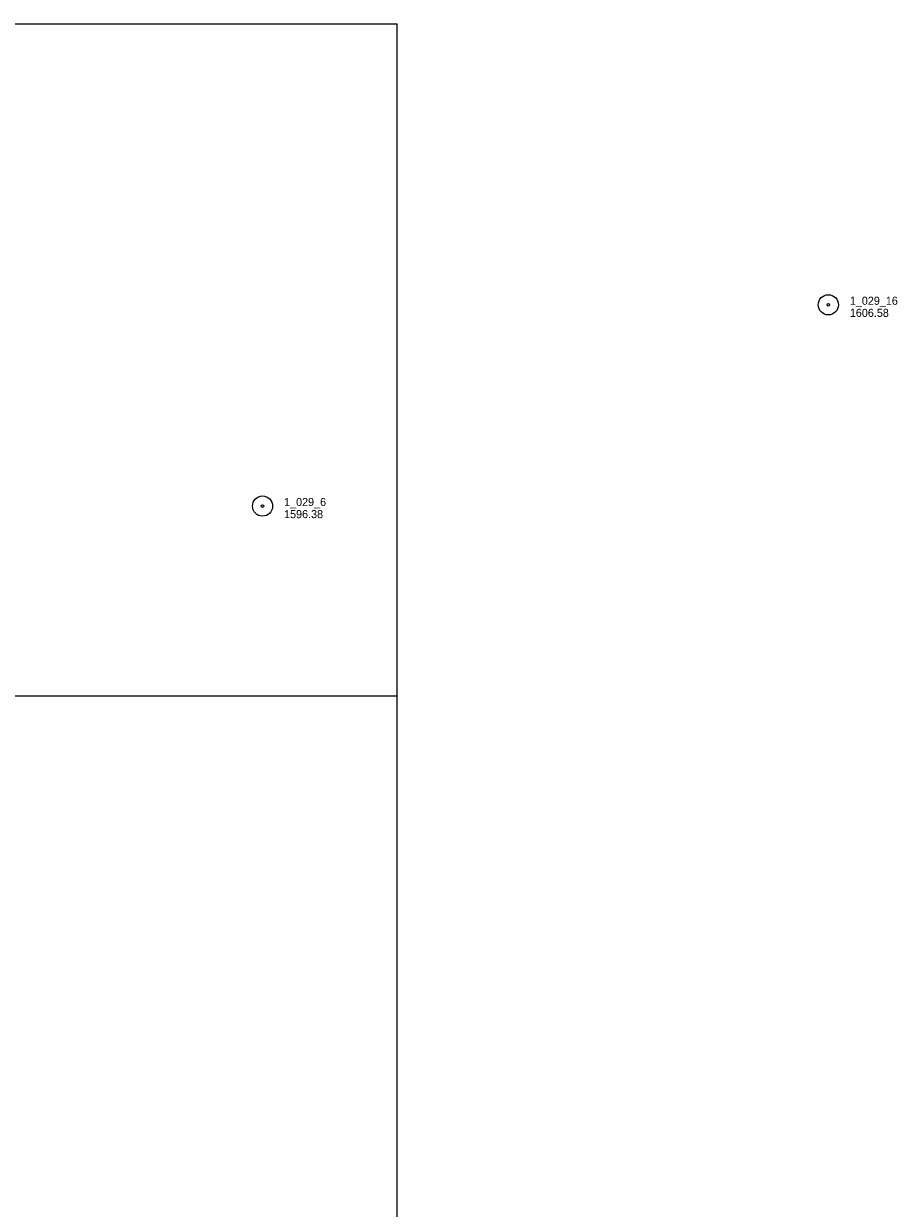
# Model space of a CAD drawing. Header units: feet. Extents: x 386648 to 388873, y 98149 to 99500.
# Tile 6 of 6: x 388222 to 388873, y 98619 to 99500. Entities that reach past the tile are written whole.
import ezdxf

# ---------------------------------------------------------------- set-up
doc = ezdxf.new("R2010")
doc.units = ezdxf.units.FT
doc.header["$MEASUREMENT"] = 0
doc.layers.add('E_MAP_GridLines', color=151, linetype='Continuous', lineweight=0)
doc.layers.add('E_MAP_PassPoints', color=161, linetype='Continuous', lineweight=0)
doc.styles.add('Style-IGR_FONT_0', font='IGR_FONT_0.shx')

# ---------------------------------------------------------------- blocks, each defined once
blk = doc.blocks.new('PP')
at = {"layer": 'E_MAP_PassPoints', "color": 40, "linetype": 'Continuous', "lineweight": 0}
for radius in [7.5, 0.96]:
    blk.add_circle((0, 0), radius, dxfattribs=at)

msp = doc.modelspace()

# ---------------------------------------------------------------- linework, layer by layer
at = {"layer": 'E_MAP_GridLines', "color": 161, "linetype": 'Continuous', "lineweight": 0}
for p, q in [((387000, 99500), (388500, 99500)), ((388500, 98500), (388500, 99500)), ((387000, 99000), (388500, 99000))]:
    msp.add_line(p, q, dxfattribs=at)

# ---------------------------------------------------------------- block references
at = {"layer": 'E_MAP_PassPoints', "color": 40, "linetype": 'Continuous', "lineweight": 0}
for p in [(388820.82, 99290.93), (388399.92, 99141.24)]:
    msp.add_blockref('PP', p, dxfattribs=at)

# ---------------------------------------------------------------- texts
at = {"layer": 'E_MAP_PassPoints', "color": 40, "linetype": 'Continuous', "lineweight": 0, "style": 'Style-IGR_FONT_0'}
for s, p in [('1_029_16', (388836.82, 99290.93)), ('1606.58', (388836.82, 99281.93)), ('1_029_6', (388415.92, 99141.24)), ('1596.38', (388415.92, 99132.24))]:
    msp.add_text(s, height=6, dxfattribs=at).set_placement(p)

doc.saveas('drawing.dxf')
